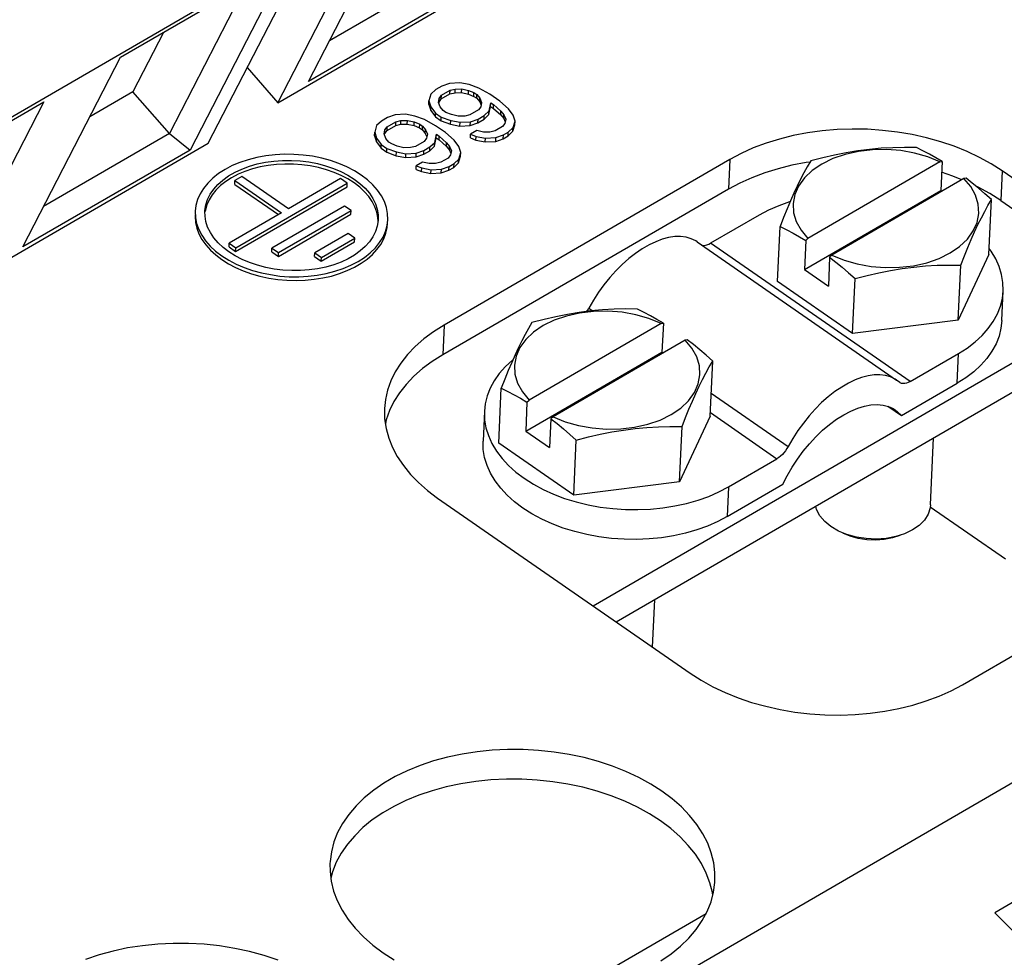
# Model space of a CAD drawing. Header units: millimetres. Extents: x 0 to 594, y 0 to 420.
# Tile 69 of 80: x 551 to 562, y 119 to 129. Entities that reach past the tile are written whole.
import ezdxf

# ---------------------------------------------------------------- set-up
doc = ezdxf.new("R2010")
doc.units = ezdxf.units.MM
doc.header["$LTSCALE"] = 32.67
doc.layers.get('0').update_dxf_attribs({"linetype": 'CONTINUOUS'})

msp = doc.modelspace()

# ---------------------------------------------------------------- linework, layer by layer
at = {"color": 7, "linetype": 'CONTINUOUS'}
for p, q in [((554.055, 128.255), (558.394, 130.77)), ((554.372, 128.477), (555.386, 130.445)), ((554.055, 128.255), (555.124, 130.332)), ((547.892, 126.141), (554.401, 129.913)), ((553.331, 127.836), (554.401, 129.913)), ((552.42, 128.727), (554.156, 129.733)), ((554.156, 129.733), (553.142, 127.765)), ((555.893, 129.654), (554.588, 128.897)), ((553.725, 129.483), (552.928, 127.935)), ((556.108, 129.483), (554.372, 128.477)), ((552.867, 128.985), (552.55, 128.37)), ((551.407, 126.759), (552.42, 128.727)), ((553.736, 128.621), (554.055, 128.255)), ((555.834, 128.456), (555.756, 128.429)), ((555.942, 128.462), (555.834, 128.456)), ((556.04, 128.444), (555.942, 128.462)), ((556.138, 128.408), (556.04, 128.444)), ((552.55, 128.37), (552.103, 128.111)), ((552.928, 127.935), (552.55, 128.37)), ((555.642, 128.344), (555.622, 128.277)), ((555.692, 128.392), (555.642, 128.344)), ((555.756, 128.429), (555.692, 128.392)), ((555.75, 128.295), (555.84, 128.347)), ((555.752, 128.333), (555.842, 128.385)), ((555.84, 128.347), (555.842, 128.385)), ((555.84, 128.347), (555.893, 128.359)), ((555.842, 128.385), (555.895, 128.397)), ((555.893, 128.359), (555.895, 128.397)), ((555.893, 128.359), (555.961, 128.361)), ((555.895, 128.397), (555.963, 128.399)), ((555.961, 128.361), (555.963, 128.399)), ((555.961, 128.361), (556.031, 128.345)), ((555.963, 128.399), (556.032, 128.384)), ((556.031, 128.345), (556.032, 128.384)), ((556.031, 128.345), (556.087, 128.322)), ((556.032, 128.384), (556.089, 128.361)), ((556.087, 128.322), (556.089, 128.361)), ((556.089, 128.361), (556.118, 128.34)), ((556.117, 128.302), (556.118, 128.34)), ((556.118, 128.34), (556.15, 128.302)), ((556.254, 128.344), (556.138, 128.408)), ((556.357, 128.273), (556.254, 128.344)), ((549.889, 127.26), (551.625, 128.266)), ((551.625, 128.266), (550.611, 126.298)), ((555.62, 128.238), (555.622, 128.277)), ((555.62, 128.238), (555.641, 128.175)), ((555.622, 128.277), (555.642, 128.214)), ((555.719, 128.258), (555.728, 128.301)), ((555.738, 128.213), (555.719, 128.258)), ((555.724, 128.248), (555.727, 128.262)), ((555.727, 128.262), (555.728, 128.301)), ((555.727, 128.262), (555.75, 128.295)), ((555.728, 128.301), (555.752, 128.333)), ((555.75, 128.295), (555.752, 128.333)), ((556.087, 128.322), (556.117, 128.302)), ((556.117, 128.302), (556.148, 128.264)), ((556.148, 128.264), (556.15, 128.302)), ((556.148, 128.264), (556.162, 128.229)), ((556.15, 128.302), (556.168, 128.257)), ((556.168, 128.257), (556.159, 128.214)), ((556.245, 128.171), (556.263, 128.256)), ((556.262, 128.217), (556.263, 128.256)), ((556.263, 128.256), (556.293, 128.236)), ((556.291, 128.197), (556.293, 128.236)), ((556.293, 128.236), (556.368, 128.167)), ((556.447, 128.194), (556.357, 128.273)), ((555.379, 128.136), (555.271, 128.129)), ((555.476, 128.117), (555.379, 128.136)), ((555.641, 128.175), (555.642, 128.214)), ((555.641, 128.175), (555.688, 128.109)), ((555.642, 128.214), (555.69, 128.148)), ((555.688, 128.109), (555.69, 128.148)), ((555.69, 128.148), (555.749, 128.107)), ((555.769, 128.175), (555.738, 128.213)), ((555.798, 128.155), (555.769, 128.175)), ((555.855, 128.132), (555.798, 128.155)), ((556.135, 128.182), (556.046, 128.13)), ((556.159, 128.214), (556.135, 128.182)), ((556.196, 128.124), (556.245, 128.171)), ((556.243, 128.132), (556.262, 128.217)), ((556.243, 128.132), (556.245, 128.171)), ((556.262, 128.217), (556.291, 128.197)), ((556.291, 128.197), (556.366, 128.129)), ((556.366, 128.129), (556.368, 128.167)), ((556.368, 128.167), (556.399, 128.129)), ((556.494, 128.128), (556.447, 128.194)), ((555.128, 128.065), (555.079, 128.018)), ((555.192, 128.102), (555.128, 128.065)), ((555.189, 128.007), (555.278, 128.059)), ((555.271, 128.129), (555.192, 128.102)), ((555.277, 128.02), (555.278, 128.059)), ((555.277, 128.02), (555.33, 128.032)), ((555.278, 128.059), (555.331, 128.071)), ((555.33, 128.032), (555.331, 128.071)), ((555.33, 128.032), (555.397, 128.034)), ((555.331, 128.071), (555.399, 128.073)), ((555.397, 128.034), (555.399, 128.073)), ((555.397, 128.034), (555.467, 128.018)), ((555.399, 128.073), (555.469, 128.057)), ((555.467, 128.018), (555.469, 128.057)), ((555.469, 128.057), (555.526, 128.034)), ((555.575, 128.081), (555.476, 128.117)), ((555.524, 127.995), (555.526, 128.034)), ((555.526, 128.034), (555.555, 128.014)), ((555.69, 128.017), (555.575, 128.081)), ((555.688, 128.109), (555.747, 128.069)), ((555.747, 128.069), (555.749, 128.107)), ((555.747, 128.069), (555.846, 128.033)), ((555.749, 128.107), (555.848, 128.071)), ((555.846, 128.033), (555.848, 128.071)), ((555.846, 128.033), (555.943, 128.014)), ((555.848, 128.071), (555.945, 128.053)), ((555.925, 128.116), (555.855, 128.132)), ((555.993, 128.118), (555.925, 128.116)), ((555.943, 128.014), (555.945, 128.053)), ((555.945, 128.053), (556.053, 128.059)), ((556.046, 128.13), (555.993, 128.118)), ((556.051, 128.021), (556.053, 128.059)), ((556.051, 128.021), (556.13, 128.048)), ((556.053, 128.059), (556.132, 128.086)), ((556.13, 128.048), (556.132, 128.086)), ((556.13, 128.048), (556.194, 128.085)), ((556.132, 128.086), (556.196, 128.124)), ((556.194, 128.085), (556.243, 128.132)), ((556.194, 128.085), (556.196, 128.124)), ((556.366, 128.129), (556.397, 128.091)), ((556.408, 128.041), (556.385, 128.009)), ((556.397, 128.091), (556.399, 128.129)), ((556.397, 128.091), (556.412, 128.056)), ((556.399, 128.129), (556.418, 128.084)), ((556.418, 128.084), (556.408, 128.041)), ((556.515, 128.065), (556.494, 128.128)), ((556.495, 127.998), (556.515, 128.065)), ((556.513, 128.027), (556.515, 128.065)), ((552.928, 127.935), (551.623, 127.179)), ((552.928, 127.935), (553.142, 127.765)), ((555.057, 127.912), (555.059, 127.95)), ((555.079, 128.018), (555.059, 127.95)), ((555.059, 127.95), (555.079, 127.887)), ((555.156, 127.932), (555.165, 127.974)), ((555.174, 127.886), (555.156, 127.932)), ((555.16, 127.921), (555.163, 127.936)), ((555.163, 127.936), (555.165, 127.974)), ((555.163, 127.936), (555.187, 127.968)), ((555.165, 127.974), (555.189, 128.007)), ((555.187, 127.968), (555.277, 128.02)), ((555.187, 127.968), (555.189, 128.007)), ((555.467, 128.018), (555.524, 127.995)), ((555.524, 127.995), (555.553, 127.975)), ((555.553, 127.975), (555.555, 128.014)), ((555.553, 127.975), (555.584, 127.937)), ((555.555, 128.014), (555.586, 127.976)), ((555.584, 127.937), (555.586, 127.976)), ((555.584, 127.937), (555.599, 127.902)), ((555.586, 127.976), (555.605, 127.93)), ((555.605, 127.93), (555.595, 127.888)), ((555.682, 127.844), (555.7, 127.929)), ((555.793, 127.946), (555.69, 128.017)), ((555.698, 127.891), (555.7, 127.929)), ((555.7, 127.929), (555.729, 127.909)), ((555.883, 127.868), (555.793, 127.946)), ((555.943, 128.014), (556.051, 128.021)), ((556.052, 127.89), (556.053, 127.929)), ((556.117, 127.966), (556.053, 127.929)), ((556.053, 127.929), (556.11, 127.906)), ((556.187, 127.95), (556.117, 127.966)), ((556.255, 127.952), (556.187, 127.95)), ((556.308, 127.964), (556.255, 127.952)), ((556.385, 128.009), (556.308, 127.964)), ((556.394, 127.921), (556.445, 127.951)), ((556.444, 127.912), (556.493, 127.959)), ((556.444, 127.912), (556.445, 127.951)), ((556.445, 127.951), (556.495, 127.998)), ((556.493, 127.959), (556.513, 128.027)), ((556.493, 127.959), (556.495, 127.998)), ((559.551, 127.944), (559.402, 127.915)), ((559.703, 127.964), (559.551, 127.944)), ((559.857, 127.977), (559.703, 127.964)), ((560.014, 127.982), (559.857, 127.977)), ((560.171, 127.98), (560.014, 127.982)), ((560.327, 127.969), (560.171, 127.98)), ((560.483, 127.951), (560.327, 127.969)), ((560.636, 127.925), (560.483, 127.951)), ((548.715, 125.161), (553.331, 127.836)), ((555.057, 127.912), (555.077, 127.849)), ((555.077, 127.849), (555.079, 127.887)), ((555.077, 127.849), (555.125, 127.783)), ((555.079, 127.887), (555.127, 127.821)), ((555.205, 127.848), (555.174, 127.886)), ((555.235, 127.828), (555.205, 127.848)), ((555.292, 127.805), (555.235, 127.828)), ((555.572, 127.855), (555.482, 127.803)), ((555.595, 127.888), (555.572, 127.855)), ((555.632, 127.797), (555.682, 127.844)), ((555.68, 127.806), (555.698, 127.891)), ((555.68, 127.806), (555.682, 127.844)), ((555.698, 127.891), (555.727, 127.871)), ((555.727, 127.871), (555.729, 127.909)), ((555.727, 127.871), (555.803, 127.802)), ((555.729, 127.909), (555.804, 127.841)), ((555.803, 127.802), (555.804, 127.841)), ((555.804, 127.841), (555.836, 127.803)), ((555.931, 127.802), (555.883, 127.868)), ((556.052, 127.89), (556.108, 127.867)), ((556.108, 127.867), (556.11, 127.906)), ((556.108, 127.867), (556.206, 127.849)), ((556.11, 127.906), (556.207, 127.887)), ((556.206, 127.849), (556.207, 127.887)), ((556.206, 127.849), (556.314, 127.855)), ((556.207, 127.887), (556.315, 127.894)), ((556.314, 127.855), (556.315, 127.894)), ((556.314, 127.855), (556.392, 127.882)), ((556.315, 127.894), (556.394, 127.921)), ((556.392, 127.882), (556.394, 127.921)), ((556.392, 127.882), (556.444, 127.912)), ((559.12, 127.837), (558.987, 127.787)), ((559.258, 127.879), (559.12, 127.837)), ((559.402, 127.915), (559.258, 127.879)), ((560.786, 127.892), (560.636, 127.925)), ((560.932, 127.851), (560.786, 127.892)), ((561.073, 127.804), (560.932, 127.851)), ((553.142, 127.765), (551.407, 126.759)), ((555.125, 127.783), (555.127, 127.821)), ((555.125, 127.783), (555.184, 127.742)), ((555.127, 127.821), (555.185, 127.781)), ((555.184, 127.742), (555.185, 127.781)), ((555.184, 127.742), (555.283, 127.706)), ((555.185, 127.781), (555.284, 127.745)), ((555.283, 127.706), (555.284, 127.745)), ((555.284, 127.745), (555.381, 127.726)), ((555.361, 127.789), (555.292, 127.805)), ((555.429, 127.791), (555.361, 127.789)), ((555.38, 127.688), (555.381, 127.726)), ((555.381, 127.726), (555.49, 127.733)), ((555.482, 127.803), (555.429, 127.791)), ((555.488, 127.694), (555.49, 127.733)), ((555.49, 127.733), (555.568, 127.76)), ((555.567, 127.721), (555.568, 127.76)), ((555.567, 127.721), (555.631, 127.758)), ((555.568, 127.76), (555.632, 127.797)), ((555.631, 127.758), (555.68, 127.806)), ((555.631, 127.758), (555.632, 127.797)), ((555.803, 127.802), (555.834, 127.764)), ((555.834, 127.764), (555.836, 127.803)), ((555.834, 127.764), (555.848, 127.729)), ((555.836, 127.803), (555.854, 127.757)), ((555.854, 127.757), (555.845, 127.715)), ((555.951, 127.739), (555.931, 127.802)), ((555.931, 127.671), (555.951, 127.739)), ((555.949, 127.7), (555.951, 127.739)), ((558.861, 127.73), (558.744, 127.667)), ((558.987, 127.787), (558.861, 127.73)), ((559.952, 127.736), (559.831, 127.712)), ((560.079, 127.751), (559.941, 127.72)), ((560.073, 127.756), (559.952, 127.736)), ((560.194, 127.772), (560.073, 127.756)), ((560.223, 127.768), (560.079, 127.751)), ((560.314, 127.783), (560.194, 127.772)), ((560.37, 127.771), (560.223, 127.768)), ((560.435, 127.789), (560.314, 127.783)), ((560.518, 127.759), (560.37, 127.771)), ((560.556, 127.792), (560.435, 127.789)), ((560.662, 127.733), (560.518, 127.759)), ((560.68, 127.792), (560.556, 127.792)), ((560.799, 127.693), (560.662, 127.733)), ((560.748, 127.758), (560.68, 127.792)), ((560.815, 127.722), (560.748, 127.758)), ((561.208, 127.749), (561.073, 127.804)), ((561.336, 127.688), (561.208, 127.749)), ((553.66, 127.637), (553.58, 127.603)), ((553.746, 127.665), (553.66, 127.637)), ((553.835, 127.688), (553.746, 127.665)), ((553.929, 127.705), (553.835, 127.688)), ((553.84, 127.621), (553.925, 127.638)), ((553.925, 127.638), (554.013, 127.651)), ((554.024, 127.716), (553.929, 127.705)), ((554.013, 127.651), (554.103, 127.657)), ((554.122, 127.722), (554.024, 127.716)), ((554.103, 127.657), (554.194, 127.658)), ((554.22, 127.72), (554.122, 127.722)), ((554.194, 127.658), (554.285, 127.652)), ((554.317, 127.713), (554.22, 127.72)), ((554.285, 127.652), (554.376, 127.641)), ((554.414, 127.7), (554.317, 127.713)), ((554.376, 127.641), (554.464, 127.625)), ((554.509, 127.681), (554.414, 127.7)), ((554.464, 127.625), (554.549, 127.602)), ((554.6, 127.656), (554.509, 127.681)), ((554.688, 127.626), (554.6, 127.656)), ((554.771, 127.59), (554.688, 127.626)), ((555.283, 127.706), (555.38, 127.688)), ((555.38, 127.688), (555.488, 127.694)), ((555.488, 127.694), (555.567, 127.721)), ((555.554, 127.639), (555.49, 127.602)), ((555.623, 127.624), (555.554, 127.639)), ((555.691, 127.626), (555.623, 127.624)), ((555.744, 127.638), (555.691, 127.626)), ((555.821, 127.682), (555.744, 127.638)), ((558.744, 127.667), (555.778, 125.949)), ((555.845, 127.715), (555.821, 127.682)), ((555.831, 127.594), (555.882, 127.624)), ((555.88, 127.585), (555.929, 127.633)), ((555.88, 127.585), (555.882, 127.624)), ((555.882, 127.624), (555.931, 127.671)), ((555.929, 127.633), (555.949, 127.7)), ((555.929, 127.633), (555.931, 127.671)), ((559.537, 127.635), (559.388, 127.607)), ((559.576, 127.64), (559.537, 127.635)), ((559.583, 127.652), (559.548, 127.591)), ((560.925, 127.641), (559.555, 126.847)), ((559.709, 127.684), (559.583, 127.652)), ((559.813, 127.676), (559.699, 127.619)), ((559.831, 127.712), (559.709, 127.684)), ((559.941, 127.72), (559.813, 127.676)), ((560.925, 127.641), (560.799, 127.693)), ((560.881, 127.685), (560.815, 127.722)), ((560.947, 127.646), (560.881, 127.685)), ((560.925, 127.641), (560.947, 127.646)), ((560.947, 127.646), (560.933, 127.345)), ((561.457, 127.621), (561.336, 127.688)), ((553.439, 127.521), (553.378, 127.473)), ((553.506, 127.564), (553.439, 127.521)), ((553.58, 127.603), (553.506, 127.564)), ((553.543, 127.497), (553.609, 127.535)), ((553.609, 127.535), (553.681, 127.568)), ((553.712, 127.543), (553.64, 127.513)), ((553.681, 127.568), (553.758, 127.597)), ((553.789, 127.569), (553.712, 127.543)), ((553.758, 127.597), (553.84, 127.621)), ((553.87, 127.589), (553.789, 127.569)), ((553.954, 127.605), (553.87, 127.589)), ((554.04, 127.615), (553.954, 127.605)), ((554.127, 127.619), (554.04, 127.615)), ((554.215, 127.618), (554.127, 127.619)), ((554.304, 127.612), (554.215, 127.618)), ((554.39, 127.6), (554.304, 127.612)), ((554.476, 127.583), (554.39, 127.6)), ((554.558, 127.561), (554.476, 127.583)), ((554.549, 127.602), (554.631, 127.575)), ((554.637, 127.533), (554.558, 127.561)), ((554.631, 127.575), (554.708, 127.542)), ((554.711, 127.501), (554.637, 127.533)), ((554.708, 127.542), (554.781, 127.505)), ((554.848, 127.55), (554.771, 127.59)), ((554.919, 127.505), (554.848, 127.55)), ((555.488, 127.564), (555.49, 127.602)), ((555.488, 127.564), (555.545, 127.541)), ((555.49, 127.602), (555.547, 127.579)), ((555.545, 127.541), (555.547, 127.579)), ((555.545, 127.541), (555.642, 127.522)), ((555.547, 127.579), (555.644, 127.561)), ((555.642, 127.522), (555.644, 127.561)), ((555.642, 127.522), (555.75, 127.529)), ((555.644, 127.561), (555.752, 127.567)), ((555.75, 127.529), (555.752, 127.567)), ((555.75, 127.529), (555.829, 127.556)), ((555.752, 127.567), (555.831, 127.594)), ((555.829, 127.556), (555.831, 127.594)), ((555.829, 127.556), (555.88, 127.585)), ((559.106, 127.528), (558.973, 127.478)), ((559.244, 127.571), (559.106, 127.528)), ((559.388, 127.607), (559.244, 127.571)), ((559.513, 127.528), (559.478, 127.462)), ((559.548, 127.591), (559.513, 127.528)), ((559.6, 127.552), (559.519, 127.475)), ((559.699, 127.619), (559.6, 127.552)), ((561.059, 127.495), (560.942, 127.534)), ((561.57, 127.549), (561.457, 127.621)), ((564.191, 125.732), (561.57, 127.549)), ((553.326, 127.422), (553.282, 127.367)), ((553.378, 127.473), (553.326, 127.422)), ((553.432, 127.408), (553.484, 127.454)), ((553.513, 127.439), (553.458, 127.396)), ((553.484, 127.454), (553.543, 127.497)), ((553.573, 127.478), (553.513, 127.439)), ((553.64, 127.513), (553.573, 127.478)), ((553.606, 127.409), (553.608, 127.448)), ((553.68, 127.489), (553.608, 127.448)), ((553.608, 127.448), (554.091, 127.113)), ((553.617, 126.751), (554.774, 127.421)), ((554.163, 127.155), (553.68, 127.489)), ((554.705, 127.469), (554.163, 127.155)), ((554.774, 127.421), (554.705, 127.469)), ((554.781, 127.465), (554.711, 127.501)), ((554.773, 127.383), (554.774, 127.421)), ((554.781, 127.505), (554.847, 127.463)), ((554.845, 127.425), (554.781, 127.465)), ((554.903, 127.381), (554.845, 127.425)), ((554.847, 127.463), (554.906, 127.418)), ((554.906, 127.418), (554.958, 127.369)), ((554.983, 127.456), (554.919, 127.505)), ((555.04, 127.404), (554.983, 127.456)), ((558.848, 127.421), (558.73, 127.359)), ((558.973, 127.478), (558.848, 127.421)), ((559.478, 127.462), (559.443, 127.391)), ((559.519, 127.475), (559.458, 127.391)), ((561.173, 127.469), (559.803, 126.675)), ((561.153, 127.457), (561.059, 127.495)), ((561.195, 127.474), (561.173, 127.469)), ((561.244, 127.385), (561.173, 127.469)), ((561.26, 127.422), (561.195, 127.474)), ((561.325, 127.368), (561.26, 127.422)), ((553.282, 127.367), (553.247, 127.31)), ((553.352, 127.306), (553.388, 127.359)), ((553.411, 127.35), (553.372, 127.301)), ((553.388, 127.359), (553.432, 127.408)), ((553.458, 127.396), (553.411, 127.35)), ((553.606, 127.409), (554.059, 127.095)), ((553.615, 126.712), (554.773, 127.383)), ((554.954, 127.333), (554.903, 127.381)), ((554.997, 127.283), (554.954, 127.333)), ((554.958, 127.369), (555.003, 127.317)), ((555.003, 127.317), (555.039, 127.263)), ((555.088, 127.348), (555.04, 127.404)), ((555.128, 127.29), (555.088, 127.348)), ((558.73, 127.359), (555.764, 125.64)), ((559.408, 127.316), (559.373, 127.237)), ((559.443, 127.391), (559.408, 127.316)), ((559.458, 127.391), (559.418, 127.302)), ((559.519, 126.526), (560.933, 127.345)), ((560.933, 127.345), (560.945, 127.337)), ((561.294, 127.295), (561.244, 127.385)), ((561.322, 127.38), (561.298, 127.391)), ((561.443, 127.313), (561.322, 127.38)), ((561.391, 127.312), (561.325, 127.368)), ((553.221, 127.251), (553.204, 127.19)), ((553.247, 127.31), (553.221, 127.251)), ((553.307, 127.195), (553.325, 127.252)), ((553.34, 127.249), (553.316, 127.196)), ((553.325, 127.252), (553.352, 127.306)), ((553.372, 127.301), (553.34, 127.249)), ((555.033, 127.231), (554.997, 127.283)), ((555.061, 127.177), (555.033, 127.231)), ((555.039, 127.263), (555.066, 127.207)), ((555.159, 127.23), (555.128, 127.29)), ((555.18, 127.169), (555.159, 127.23)), ((559.364, 127.227), (559.252, 127.187)), ((559.373, 127.237), (559.338, 127.154)), ((559.369, 127.228), (559.364, 127.227)), ((559.418, 127.302), (559.401, 127.209)), ((561.322, 127.202), (561.294, 127.295)), ((561.459, 127.252), (561.391, 127.312)), ((561.423, 127.191), (561.459, 127.252)), ((561.433, 126.681), (561.459, 127.252)), ((561.556, 127.24), (561.443, 127.313)), ((561.556, 127.24), (564.177, 125.423)), ((553.204, 127.19), (553.197, 127.131)), ((553.197, 127.131), (553.199, 127.065)), ((553.297, 127.138), (553.307, 127.195)), ((553.297, 127.126), (553.297, 127.138)), ((553.298, 127.08), (553.297, 127.126)), ((553.301, 127.141), (553.3, 127.126)), ((553.316, 127.196), (553.301, 127.141)), ((554.091, 127.113), (553.548, 126.798)), ((554.744, 127.184), (553.992, 126.748)), ((554.061, 126.701), (554.813, 127.136)), ((554.813, 127.136), (554.744, 127.184)), ((554.812, 127.098), (554.813, 127.136)), ((555.08, 127.122), (555.061, 127.177)), ((555.066, 127.207), (555.085, 127.15)), ((555.091, 127.066), (555.08, 127.122)), ((555.085, 127.15), (555.094, 127.092)), ((555.192, 127.106), (555.18, 127.169)), ((559.146, 127.14), (559.048, 127.088)), ((559.252, 127.187), (559.146, 127.14)), ((559.338, 127.154), (559.302, 127.066)), ((559.401, 127.209), (559.406, 127.115)), ((559.406, 127.115), (559.434, 127.022)), ((561.327, 127.107), (561.322, 127.202)), ((561.354, 127.062), (561.389, 127.128)), ((561.389, 127.128), (561.423, 127.191)), ((553.195, 127.092), (553.195, 127.074)), ((553.195, 127.074), (553.199, 127.013)), ((553.199, 127.065), (553.211, 127.003)), ((553.199, 127.013), (553.213, 126.953)), ((553.307, 127.022), (553.298, 127.08)), ((553.325, 126.965), (553.307, 127.022)), ((554.059, 126.662), (554.812, 127.098)), ((555.094, 127.034), (555.085, 126.976)), ((555.093, 127.024), (555.091, 127.066)), ((555.094, 127.092), (555.095, 127.046)), ((555.095, 127.046), (555.094, 127.034)), ((555.188, 126.982), (555.195, 127.041)), ((555.195, 127.041), (555.192, 127.106)), ((559.048, 127.088), (558.545, 126.797)), ((559.302, 127.066), (559.265, 126.972)), ((559.434, 127.022), (559.484, 126.932)), ((561.27, 126.925), (561.31, 127.014)), ((561.31, 127.014), (561.327, 127.107)), ((561.319, 126.991), (561.354, 127.062)), ((553.211, 127.003), (553.233, 126.942)), ((553.213, 126.953), (553.235, 126.894)), ((553.233, 126.942), (553.264, 126.882)), ((553.353, 126.909), (553.325, 126.965)), ((553.389, 126.855), (553.353, 126.909)), ((555.067, 126.92), (555.04, 126.866)), ((555.085, 126.976), (555.067, 126.92)), ((555.145, 126.862), (555.171, 126.921)), ((555.171, 126.921), (555.188, 126.982)), ((555.175, 126.901), (555.189, 126.96)), ((555.189, 126.96), (555.193, 127.003)), ((559.239, 126.401), (559.265, 126.972)), ((559.265, 126.972), (559.334, 126.938)), ((559.334, 126.938), (559.401, 126.902)), ((559.484, 126.932), (559.555, 126.847)), ((561.209, 126.841), (561.27, 126.925)), ((561.249, 126.837), (561.284, 126.916)), ((561.284, 126.916), (561.319, 126.991)), ((553.235, 126.894), (553.266, 126.836)), ((553.264, 126.882), (553.303, 126.824)), ((553.266, 126.836), (553.306, 126.78)), ((553.303, 126.824), (553.352, 126.768)), ((553.433, 126.803), (553.389, 126.855)), ((554.783, 126.9), (554.436, 126.698)), ((554.503, 126.612), (554.85, 126.813)), ((554.505, 126.651), (554.852, 126.852)), ((554.852, 126.852), (554.783, 126.9)), ((554.85, 126.813), (554.852, 126.852)), ((555.004, 126.813), (554.96, 126.764)), ((555.04, 126.866), (555.004, 126.813)), ((555.11, 126.804), (555.145, 126.862)), ((555.122, 126.786), (555.153, 126.843)), ((555.153, 126.843), (555.175, 126.901)), ((557.975, 126.814), (557.906, 126.781)), ((558.043, 126.84), (557.975, 126.814)), ((558.109, 126.857), (558.043, 126.84)), ((558.173, 126.867), (558.109, 126.857)), ((558.233, 126.868), (558.173, 126.867)), ((558.29, 126.861), (558.233, 126.868)), ((558.342, 126.845), (558.29, 126.861)), ((558.39, 126.822), (558.342, 126.845)), ((558.406, 126.812), (558.39, 126.822)), ((558.406, 126.812), (560.475, 125.377)), ((559.401, 126.902), (559.466, 126.865)), ((559.466, 126.865), (559.532, 126.826)), ((559.532, 126.826), (559.519, 126.526)), ((559.532, 126.826), (559.555, 126.847)), ((561.128, 126.764), (561.209, 126.841)), ((561.213, 126.753), (561.249, 126.837)), ((553.306, 126.78), (553.353, 126.726)), ((553.352, 126.768), (553.408, 126.716)), ((553.353, 126.726), (553.409, 126.676)), ((553.408, 126.716), (553.473, 126.667)), ((553.485, 126.754), (553.433, 126.803)), ((553.545, 126.709), (553.485, 126.754)), ((553.611, 126.667), (553.545, 126.709)), ((553.547, 126.76), (553.548, 126.798)), ((553.547, 126.76), (553.615, 126.712)), ((553.548, 126.798), (553.617, 126.751)), ((553.615, 126.712), (553.617, 126.751)), ((553.99, 126.71), (553.992, 126.748)), ((553.99, 126.71), (554.059, 126.662)), ((553.992, 126.748), (554.061, 126.701)), ((554.908, 126.718), (554.849, 126.675)), ((554.96, 126.764), (554.908, 126.718)), ((555.013, 126.699), (555.066, 126.75)), ((555.035, 126.681), (555.082, 126.732)), ((555.066, 126.75), (555.11, 126.804)), ((555.082, 126.732), (555.122, 126.786)), ((557.835, 126.741), (557.765, 126.693)), ((557.906, 126.781), (557.835, 126.741)), ((558.451, 126.78), (558.458, 126.778)), ((558.458, 126.778), (558.473, 126.776)), ((558.473, 126.776), (558.49, 126.777)), ((558.49, 126.777), (558.507, 126.78)), ((558.507, 126.78), (558.526, 126.787)), ((558.526, 126.787), (558.545, 126.797)), ((561.029, 126.697), (561.128, 126.764)), ((561.178, 126.666), (561.213, 126.753)), ((561.455, 126.716), (561.436, 126.742)), ((561.503, 126.637), (561.455, 126.716)), ((553.409, 126.676), (553.471, 126.628)), ((553.471, 126.628), (553.54, 126.585)), ((553.473, 126.667), (553.544, 126.622)), ((553.544, 126.622), (553.621, 126.581)), ((553.683, 126.63), (553.611, 126.667)), ((553.761, 126.597), (553.683, 126.63)), ((554.059, 126.662), (554.061, 126.701)), ((554.434, 126.66), (554.436, 126.698)), ((554.434, 126.66), (554.503, 126.612)), ((554.436, 126.698), (554.505, 126.651)), ((554.503, 126.612), (554.505, 126.651)), ((554.711, 126.603), (554.634, 126.575)), ((554.783, 126.637), (554.711, 126.603)), ((554.849, 126.675), (554.783, 126.637)), ((554.811, 126.569), (554.886, 126.608)), ((554.886, 126.608), (554.953, 126.651)), ((554.917, 126.59), (554.98, 126.634)), ((554.953, 126.651), (555.013, 126.699)), ((554.98, 126.634), (555.035, 126.681)), ((557.696, 126.639), (557.628, 126.579)), ((557.765, 126.693), (557.696, 126.639)), ((559.78, 126.654), (559.767, 126.353)), ((559.803, 126.675), (559.78, 126.654)), ((559.78, 126.654), (559.845, 126.602)), ((559.803, 126.675), (559.929, 126.623)), ((559.845, 126.602), (559.911, 126.549)), ((559.929, 126.623), (560.066, 126.583)), ((560.787, 126.596), (560.915, 126.64)), ((560.915, 126.64), (561.029, 126.697)), ((561.433, 126.681), (561.115, 126.001)), ((561.141, 126.572), (561.178, 126.666)), ((561.539, 126.557), (561.503, 126.637)), ((553.54, 126.585), (553.614, 126.545)), ((553.614, 126.545), (553.694, 126.51)), ((553.621, 126.581), (553.704, 126.546)), ((553.694, 126.51), (553.779, 126.48)), ((553.704, 126.546), (553.792, 126.516)), ((553.842, 126.569), (553.761, 126.597)), ((553.792, 126.516), (553.883, 126.491)), ((553.928, 126.547), (553.842, 126.569)), ((554.016, 126.53), (553.928, 126.547)), ((554.106, 126.519), (554.016, 126.53)), ((554.197, 126.514), (554.106, 126.519)), ((554.288, 126.515), (554.197, 126.514)), ((554.378, 126.521), (554.288, 126.515)), ((554.466, 126.533), (554.378, 126.521)), ((554.552, 126.551), (554.466, 126.533)), ((554.634, 126.575), (554.552, 126.551)), ((554.556, 126.484), (554.646, 126.507)), ((554.646, 126.507), (554.731, 126.535)), ((554.694, 126.484), (554.774, 126.514)), ((554.731, 126.535), (554.811, 126.569)), ((554.774, 126.514), (554.849, 126.55)), ((554.849, 126.55), (554.917, 126.59)), ((557.562, 126.513), (557.498, 126.442)), ((557.628, 126.579), (557.562, 126.513)), ((559.519, 126.526), (559.767, 126.353)), ((559.911, 126.549), (559.977, 126.492)), ((560.066, 126.583), (560.21, 126.557)), ((560.21, 126.557), (560.357, 126.545)), ((560.292, 126.492), (560.413, 126.516)), ((560.357, 126.545), (560.505, 126.548)), ((560.413, 126.516), (560.534, 126.536)), ((560.505, 126.548), (560.649, 126.565)), ((560.534, 126.536), (560.655, 126.551)), ((560.649, 126.565), (560.787, 126.596)), ((560.655, 126.551), (560.775, 126.562)), ((560.775, 126.562), (560.896, 126.569)), ((560.896, 126.569), (561.017, 126.572)), ((561.017, 126.572), (561.141, 126.572)), ((561.115, 126.001), (561.141, 126.572)), ((561.564, 126.474), (561.539, 126.557)), ((545.593, 111.881), (570.763, 126.468)), ((553.779, 126.48), (553.867, 126.456)), ((553.867, 126.456), (553.959, 126.436)), ((553.883, 126.491), (553.978, 126.472)), ((553.959, 126.436), (554.052, 126.422)), ((553.978, 126.472), (554.074, 126.458)), ((554.052, 126.422), (554.147, 126.414)), ((554.074, 126.458), (554.172, 126.451)), ((554.147, 126.414), (554.242, 126.411)), ((554.172, 126.451), (554.27, 126.45)), ((554.242, 126.411), (554.336, 126.415)), ((554.27, 126.45), (554.367, 126.455)), ((554.336, 126.415), (554.43, 126.424)), ((554.367, 126.455), (554.463, 126.467)), ((554.43, 126.424), (554.521, 126.438)), ((554.463, 126.467), (554.556, 126.484)), ((554.521, 126.438), (554.609, 126.458)), ((554.609, 126.458), (554.694, 126.484)), ((557.498, 126.442), (557.438, 126.367)), ((560.018, 125.861), (559.239, 126.401)), ((559.977, 126.492), (560.044, 126.432)), ((560.018, 125.861), (560.044, 126.432)), ((560.044, 126.432), (560.17, 126.464)), ((560.17, 126.464), (560.292, 126.492)), ((561.578, 126.391), (561.564, 126.474)), ((557.438, 126.367), (557.381, 126.289)), ((561.567, 125.995), (561.581, 126.304)), ((561.572, 126.225), (561.581, 126.304)), ((561.581, 126.304), (561.578, 126.391)), ((557.329, 126.207), (557.281, 126.124)), ((562.935, 126.284), (557.327, 123.034)), ((557.381, 126.289), (557.329, 126.207)), ((561.552, 126.144), (561.572, 126.225)), ((557.301, 126.095), (557.18, 126.079)), ((557.33, 126.091), (557.185, 126.074)), ((557.26, 126.09), (557.268, 126.101)), ((557.268, 126.101), (557.281, 126.124)), ((557.421, 126.106), (557.301, 126.095)), ((557.477, 126.094), (557.33, 126.091)), ((557.542, 126.113), (557.421, 126.106)), ((557.625, 126.082), (557.477, 126.094)), ((557.663, 126.116), (557.542, 126.113)), ((557.563, 122.87), (563.171, 126.12)), ((557.787, 126.115), (557.663, 126.116)), ((557.855, 126.081), (557.787, 126.115)), ((561.521, 126.064), (561.552, 126.144)), ((556.816, 126.008), (556.69, 125.975)), ((556.92, 125.999), (556.806, 125.943)), ((556.938, 126.036), (556.816, 126.008)), ((557.048, 126.043), (556.92, 125.999)), ((557.059, 126.06), (556.938, 126.036)), ((557.185, 126.074), (557.048, 126.043)), ((557.18, 126.079), (557.059, 126.06)), ((557.769, 126.056), (557.625, 126.082)), ((557.905, 126.017), (557.769, 126.056)), ((557.922, 126.046), (557.855, 126.081)), ((558.032, 125.965), (557.905, 126.017)), ((557.988, 126.008), (557.922, 126.046)), ((558.054, 125.969), (557.988, 126.008)), ((561.115, 126.001), (560.018, 125.861)), ((561.478, 125.986), (561.521, 126.064)), ((561.567, 125.995), (561.558, 125.917)), ((555.778, 125.949), (555.669, 125.88)), ((556.654, 125.914), (556.62, 125.851)), ((556.69, 125.975), (556.654, 125.914)), ((558.032, 125.965), (556.661, 125.17)), ((556.806, 125.943), (556.707, 125.875)), ((558.032, 125.965), (558.054, 125.969)), ((558.054, 125.969), (558.04, 125.669)), ((561.362, 125.841), (561.425, 125.912)), ((561.425, 125.912), (561.478, 125.986)), ((561.558, 125.917), (561.538, 125.835)), ((555.569, 125.806), (555.479, 125.727)), ((555.669, 125.88), (555.569, 125.806)), ((556.585, 125.785), (556.55, 125.715)), ((556.626, 125.799), (556.565, 125.715)), ((556.62, 125.851), (556.585, 125.785)), ((556.707, 125.875), (556.626, 125.799)), ((558.28, 125.793), (556.91, 124.998)), ((558.302, 125.797), (558.28, 125.793)), ((558.351, 125.708), (558.28, 125.793)), ((558.367, 125.746), (558.302, 125.797)), ((561.289, 125.774), (561.362, 125.841)), ((561.538, 125.835), (561.507, 125.755)), ((555.479, 125.727), (555.399, 125.643)), ((556.55, 125.715), (556.515, 125.64)), ((556.565, 125.715), (556.525, 125.625)), ((558.401, 125.618), (558.351, 125.708)), ((558.432, 125.692), (558.367, 125.746)), ((558.498, 125.635), (558.432, 125.692)), ((561.117, 125.653), (561.207, 125.711)), ((561.207, 125.711), (561.289, 125.774)), ((561.507, 125.755), (561.464, 125.678)), ((555.399, 125.643), (555.33, 125.555)), ((555.764, 125.64), (555.655, 125.571)), ((556.488, 125.585), (556.415, 125.518)), ((556.515, 125.64), (556.48, 125.56)), ((556.492, 125.588), (556.488, 125.585)), ((556.525, 125.625), (556.508, 125.532)), ((556.626, 124.849), (558.04, 125.669)), ((558.04, 125.669), (558.052, 125.66)), ((558.429, 125.525), (558.401, 125.618)), ((558.566, 125.575), (558.498, 125.635)), ((560.614, 125.362), (561.117, 125.653)), ((561.411, 125.603), (561.348, 125.532)), ((561.464, 125.678), (561.411, 125.603)), ((555.33, 125.555), (555.272, 125.464)), ((555.555, 125.497), (555.465, 125.418)), ((555.655, 125.571), (555.555, 125.497)), ((556.415, 125.518), (556.352, 125.447)), ((556.445, 125.477), (556.409, 125.389)), ((556.48, 125.56), (556.445, 125.477)), ((556.508, 125.532), (556.513, 125.438)), ((558.434, 125.431), (558.429, 125.525)), ((558.495, 125.451), (558.53, 125.514)), ((558.53, 125.514), (558.566, 125.575)), ((558.54, 125.004), (558.566, 125.575)), ((561.348, 125.532), (561.275, 125.465)), ((555.272, 125.464), (555.226, 125.37)), ((555.465, 125.418), (555.385, 125.334)), ((556.352, 125.447), (556.299, 125.372)), ((556.409, 125.389), (556.372, 125.295)), ((556.513, 125.438), (556.541, 125.345)), ((558.417, 125.338), (558.434, 125.431)), ((558.426, 125.315), (558.461, 125.385)), ((558.461, 125.385), (558.495, 125.451)), ((560.044, 125.38), (559.975, 125.346)), ((560.112, 125.405), (560.044, 125.38)), ((560.178, 125.423), (560.112, 125.405)), ((560.242, 125.432), (560.178, 125.423)), ((560.302, 125.433), (560.242, 125.432)), ((560.359, 125.426), (560.302, 125.433)), ((560.411, 125.411), (560.359, 125.426)), ((560.459, 125.387), (560.411, 125.411)), ((560.475, 125.377), (560.459, 125.387)), ((560.507, 125.352), (560.475, 125.377)), ((561.193, 125.402), (561.103, 125.345)), ((561.275, 125.465), (561.193, 125.402)), ((555.191, 125.273), (555.169, 125.175)), ((555.226, 125.37), (555.191, 125.273)), ((555.385, 125.334), (555.316, 125.246)), ((556.257, 125.295), (556.226, 125.215)), ((556.299, 125.372), (556.257, 125.295)), ((556.346, 124.724), (556.372, 125.295)), ((556.372, 125.295), (556.441, 125.261)), ((556.541, 125.345), (556.591, 125.255)), ((558.377, 125.248), (558.417, 125.338)), ((558.391, 125.24), (558.426, 125.315)), ((559.905, 125.306), (559.835, 125.258)), ((559.975, 125.346), (559.905, 125.306)), ((560.513, 125.348), (560.507, 125.352)), ((560.527, 125.343), (560.513, 125.348)), ((560.524, 125.009), (561.103, 125.345)), ((560.542, 125.341), (560.527, 125.343)), ((560.559, 125.342), (560.542, 125.341)), ((560.577, 125.346), (560.559, 125.342)), ((560.595, 125.352), (560.577, 125.346)), ((560.614, 125.362), (560.595, 125.352)), ((555.169, 125.175), (555.16, 125.082)), ((555.316, 125.246), (555.258, 125.155)), ((556.226, 125.215), (556.205, 125.133)), ((556.441, 125.261), (556.507, 125.226)), ((556.507, 125.226), (556.573, 125.189)), ((556.573, 125.189), (556.639, 125.149)), ((556.591, 125.255), (556.661, 125.17)), ((556.639, 125.149), (556.661, 125.17)), ((558.316, 125.164), (558.377, 125.248)), ((558.356, 125.16), (558.391, 125.24)), ((559.765, 125.204), (559.697, 125.144)), ((559.835, 125.258), (559.765, 125.204)), ((555.16, 125.082), (555.162, 124.976)), ((555.258, 125.155), (555.212, 125.061)), ((556.205, 125.133), (556.197, 125.055)), ((556.639, 125.149), (556.626, 124.849)), ((558.136, 125.02), (558.235, 125.088)), ((558.235, 125.088), (558.316, 125.164)), ((558.285, 124.989), (558.32, 125.077)), ((558.32, 125.077), (558.356, 125.16)), ((559.631, 125.078), (559.567, 125.007)), ((559.697, 125.144), (559.631, 125.078)), ((559.999, 125.057), (560.071, 125.087)), ((560.071, 125.087), (560.141, 125.109)), ((560.141, 125.109), (560.209, 125.121)), ((560.209, 125.121), (560.273, 125.125)), ((560.273, 125.125), (560.334, 125.119)), ((560.334, 125.119), (560.389, 125.105)), ((560.385, 125.106), (560.524, 125.009)), ((560.389, 125.105), (560.44, 125.082)), ((560.44, 125.082), (560.461, 125.068)), ((560.461, 125.068), (560.485, 125.05)), ((555.162, 124.976), (555.177, 124.876)), ((555.212, 125.061), (555.178, 124.965)), ((556.197, 125.055), (556.183, 124.746)), ((556.197, 125.055), (556.199, 124.967)), ((556.199, 124.967), (556.213, 124.884)), ((556.887, 124.977), (556.874, 124.677)), ((556.91, 124.998), (556.887, 124.977)), ((556.887, 124.977), (556.952, 124.926)), ((556.91, 124.998), (557.036, 124.946)), ((558.021, 124.964), (558.136, 125.02)), ((558.54, 125.004), (558.222, 124.324)), ((558.248, 124.895), (558.285, 124.989)), ((559.567, 125.007), (559.507, 124.932)), ((559.779, 124.918), (559.852, 124.972)), ((559.852, 124.972), (559.926, 125.018)), ((559.926, 125.018), (559.999, 125.057)), ((560.485, 125.05), (560.524, 125.009)), ((555.178, 124.965), (555.169, 124.927)), ((555.177, 124.876), (555.204, 124.777)), ((556.213, 124.884), (556.238, 124.802)), ((556.952, 124.926), (557.018, 124.872)), ((557.018, 124.872), (557.084, 124.815)), ((557.036, 124.946), (557.173, 124.907)), ((557.173, 124.907), (557.317, 124.881)), ((557.317, 124.881), (557.464, 124.869)), ((557.464, 124.869), (557.612, 124.872)), ((557.612, 124.872), (557.756, 124.889)), ((557.641, 124.859), (557.762, 124.875)), ((557.756, 124.889), (557.894, 124.92)), ((557.762, 124.875), (557.882, 124.886)), ((557.882, 124.886), (558.003, 124.893)), ((557.894, 124.92), (558.021, 124.964)), ((558.003, 124.893), (558.123, 124.896)), ((558.123, 124.896), (558.248, 124.895)), ((558.222, 124.324), (558.248, 124.895)), ((559.507, 124.932), (559.45, 124.854)), ((559.707, 124.857), (559.779, 124.918)), ((555.204, 124.777), (555.243, 124.68)), ((556.238, 124.802), (556.275, 124.721)), ((556.626, 124.849), (556.874, 124.677)), ((557.084, 124.815), (557.151, 124.755)), ((557.151, 124.755), (557.276, 124.788)), ((557.276, 124.788), (557.399, 124.816)), ((557.399, 124.816), (557.52, 124.84)), ((557.52, 124.84), (557.641, 124.859)), ((559.398, 124.773), (559.35, 124.689)), ((559.45, 124.854), (559.398, 124.773)), ((559.57, 124.717), (559.637, 124.79)), ((559.637, 124.79), (559.707, 124.857)), ((560.827, 124.083), (560.858, 124.779)), ((555.243, 124.68), (555.293, 124.584)), ((556.185, 124.658), (556.183, 124.746)), ((556.275, 124.721), (556.322, 124.642)), ((557.125, 124.184), (556.346, 124.724)), ((557.125, 124.184), (557.151, 124.755)), ((559.337, 124.667), (559.322, 124.645)), ((559.35, 124.689), (559.337, 124.667)), ((559.505, 124.639), (559.57, 124.717)), ((555.293, 124.584), (555.356, 124.491)), ((556.199, 124.575), (556.185, 124.658)), ((556.225, 124.493), (556.199, 124.575)), ((556.322, 124.642), (556.38, 124.566)), ((556.38, 124.566), (556.447, 124.493)), ((558.73, 124.27), (559.233, 124.562)), ((559.252, 124.574), (559.233, 124.562)), ((559.27, 124.589), (559.252, 124.574)), ((559.289, 124.606), (559.27, 124.589)), ((559.306, 124.625), (559.289, 124.606)), ((559.322, 124.645), (559.306, 124.625)), ((559.39, 124.473), (559.445, 124.558)), ((559.445, 124.558), (559.505, 124.639)), ((555.356, 124.491), (555.429, 124.4)), ((556.261, 124.412), (556.225, 124.493)), ((556.447, 124.493), (556.524, 124.424)), ((559.339, 124.386), (559.39, 124.473)), ((555.429, 124.4), (555.513, 124.314)), ((556.308, 124.334), (556.261, 124.412)), ((556.524, 124.424), (556.61, 124.359)), ((556.61, 124.359), (556.705, 124.299)), ((559.295, 124.297), (559.339, 124.386)), ((555.513, 124.314), (555.607, 124.232)), ((556.366, 124.257), (556.308, 124.334)), ((556.433, 124.184), (556.366, 124.257)), ((556.705, 124.299), (556.807, 124.244)), ((558.222, 124.324), (557.125, 124.184)), ((558.631, 124.218), (558.73, 124.27)), ((558.716, 123.962), (559.295, 124.297)), ((555.607, 124.232), (555.711, 124.154)), ((555.711, 124.154), (558.332, 122.336)), ((556.511, 124.115), (556.433, 124.184)), ((556.807, 124.244), (556.915, 124.195)), ((556.915, 124.195), (557.03, 124.151)), ((557.03, 124.151), (557.149, 124.115)), ((558.414, 124.132), (558.526, 124.172)), ((558.526, 124.172), (558.631, 124.218)), ((556.597, 124.05), (556.511, 124.115)), ((556.691, 123.99), (556.597, 124.05)), ((557.149, 124.115), (557.273, 124.084)), ((557.273, 124.084), (557.4, 124.061)), ((557.4, 124.061), (557.529, 124.045)), ((557.92, 124.039), (558.049, 124.052)), ((558.049, 124.052), (558.174, 124.072)), ((558.174, 124.072), (558.296, 124.098)), ((558.296, 124.098), (558.414, 124.132)), ((559.645, 124.034), (559.636, 124.071)), ((560.823, 124.052), (560.803, 123.987)), ((560.827, 124.083), (560.823, 124.052)), ((560.824, 124.062), (561.604, 123.522)), ((556.793, 123.935), (556.691, 123.99)), ((557.529, 124.045), (557.66, 124.036)), ((557.66, 124.036), (557.79, 124.034)), ((557.79, 124.034), (557.92, 124.039)), ((558.716, 123.962), (558.618, 123.91)), ((559.679, 123.971), (559.645, 124.034)), ((559.729, 123.911), (559.679, 123.971)), ((560.803, 123.987), (560.765, 123.926)), ((556.901, 123.886), (556.793, 123.935)), ((557.016, 123.843), (556.901, 123.886)), ((557.135, 123.806), (557.016, 123.843)), ((558.512, 123.863), (558.4, 123.823)), ((558.618, 123.91), (558.512, 123.863)), ((559.793, 123.858), (559.729, 123.911)), ((559.872, 123.812), (559.793, 123.858)), ((560.71, 123.871), (560.641, 123.823)), ((560.765, 123.926), (560.71, 123.871)), ((561.158, 122.218), (564.123, 123.937)), ((557.259, 123.776), (557.135, 123.806)), ((557.386, 123.752), (557.259, 123.776)), ((557.515, 123.736), (557.386, 123.752)), ((558.035, 123.743), (557.907, 123.731)), ((558.161, 123.763), (558.035, 123.743)), ((558.283, 123.79), (558.161, 123.763)), ((558.4, 123.823), (558.283, 123.79)), ((559.959, 123.776), (559.872, 123.812)), ((559.992, 123.759), (559.917, 123.79)), ((560.057, 123.749), (559.959, 123.776)), ((560.077, 123.735), (559.992, 123.759)), ((560.16, 123.733), (560.057, 123.749)), ((560.433, 123.74), (560.346, 123.724)), ((560.467, 123.754), (560.368, 123.735)), ((560.508, 123.764), (560.433, 123.74)), ((560.555, 123.782), (560.467, 123.754)), ((560.641, 123.823), (560.555, 123.782)), ((557.646, 123.727), (557.515, 123.736)), ((557.777, 123.725), (557.646, 123.727)), ((557.907, 123.731), (557.777, 123.725)), ((560.166, 123.721), (560.077, 123.735)), ((560.264, 123.728), (560.16, 123.733)), ((560.257, 123.717), (560.166, 123.721)), ((560.346, 123.724), (560.257, 123.717)), ((560.368, 123.735), (560.264, 123.728)), ((557.943, 122.606), (557.965, 123.103)), ((558.332, 122.336), (558.445, 122.264)), ((558.445, 122.264), (558.566, 122.197)), ((561.04, 122.155), (561.158, 122.218)), ((558.566, 122.197), (558.694, 122.136)), ((558.694, 122.136), (558.829, 122.082)), ((560.915, 122.099), (561.04, 122.155)), ((558.829, 122.082), (558.97, 122.034)), ((558.97, 122.034), (559.116, 121.994)), ((560.499, 121.97), (560.643, 122.006)), ((560.643, 122.006), (560.782, 122.049)), ((560.782, 122.049), (560.915, 122.099)), ((559.116, 121.994), (559.266, 121.96)), ((559.266, 121.96), (559.419, 121.934)), ((559.419, 121.934), (559.574, 121.916)), ((559.574, 121.916), (559.731, 121.906)), ((559.731, 121.906), (559.888, 121.903)), ((559.888, 121.903), (560.044, 121.908)), ((560.044, 121.908), (560.199, 121.921)), ((560.199, 121.921), (560.351, 121.942)), ((560.351, 121.942), (560.499, 121.97)), ((555.966, 121.498), (555.815, 121.466)), ((556.121, 121.522), (555.966, 121.498)), ((556.279, 121.538), (556.121, 121.522)), ((556.438, 121.546), (556.279, 121.538)), ((556.599, 121.545), (556.438, 121.546)), ((556.76, 121.536), (556.599, 121.545)), ((556.92, 121.519), (556.76, 121.536)), ((557.077, 121.494), (556.92, 121.519)), ((557.232, 121.461), (557.077, 121.494)), ((555.67, 121.427), (555.53, 121.379)), ((555.815, 121.466), (555.67, 121.427)), ((557.382, 121.421), (557.232, 121.461)), ((557.527, 121.373), (557.382, 121.421)), ((555.397, 121.325), (555.272, 121.264)), ((555.53, 121.379), (555.397, 121.325)), ((557.666, 121.317), (557.527, 121.373)), ((557.799, 121.255), (557.666, 121.317)), ((555.155, 121.197), (555.048, 121.123)), ((555.272, 121.264), (555.155, 121.197)), ((555.952, 121.189), (555.801, 121.158)), ((556.107, 121.213), (555.952, 121.189)), ((556.265, 121.229), (556.107, 121.213)), ((556.425, 121.237), (556.265, 121.229)), ((556.585, 121.236), (556.425, 121.237)), ((556.746, 121.228), (556.585, 121.236)), ((556.906, 121.211), (556.746, 121.228)), ((557.064, 121.186), (556.906, 121.211)), ((557.218, 121.153), (557.064, 121.186)), ((557.923, 121.187), (557.799, 121.255)), ((558.039, 121.113), (557.923, 121.187)), ((555.048, 121.123), (554.951, 121.044)), ((555.656, 121.118), (555.516, 121.071)), ((555.801, 121.158), (555.656, 121.118)), ((557.368, 121.112), (557.218, 121.153)), ((557.513, 121.064), (557.368, 121.112)), ((558.145, 121.033), (558.039, 121.113)), ((554.951, 121.044), (554.865, 120.96)), ((555.383, 121.016), (555.258, 120.955)), ((555.516, 121.071), (555.383, 121.016)), ((557.653, 121.009), (557.513, 121.064)), ((557.785, 120.947), (557.653, 121.009)), ((558.241, 120.949), (558.145, 121.033)), ((554.865, 120.96), (554.789, 120.872)), ((555.142, 120.888), (555.034, 120.814)), ((555.258, 120.955), (555.142, 120.888)), ((557.909, 120.878), (557.785, 120.947)), ((558.025, 120.804), (557.909, 120.878)), ((558.327, 120.86), (558.241, 120.949)), ((554.726, 120.779), (554.674, 120.684)), ((554.789, 120.872), (554.726, 120.779)), ((555.034, 120.814), (554.937, 120.735)), ((558.131, 120.724), (558.025, 120.804)), ((558.401, 120.767), (558.327, 120.86)), ((554.674, 120.684), (554.635, 120.586)), ((554.937, 120.735), (554.851, 120.651)), ((558.227, 120.64), (558.131, 120.724)), ((558.463, 120.671), (558.401, 120.767)), ((554.635, 120.586), (554.609, 120.485)), ((554.851, 120.651), (554.775, 120.563)), ((558.313, 120.551), (558.227, 120.64)), ((558.514, 120.572), (558.463, 120.671)), ((558.552, 120.472), (558.514, 120.572)), ((554.609, 120.485), (554.595, 120.384)), ((554.712, 120.471), (554.66, 120.375)), ((554.775, 120.563), (554.712, 120.471)), ((558.387, 120.458), (558.313, 120.551)), ((558.577, 120.37), (558.552, 120.472)), ((554.595, 120.384), (554.594, 120.364)), ((554.66, 120.375), (554.621, 120.277)), ((558.45, 120.362), (558.387, 120.458)), ((558.589, 120.268), (558.577, 120.37)), ((554.594, 120.364), (554.595, 120.281)), ((554.595, 120.281), (554.607, 120.179)), ((554.621, 120.277), (554.603, 120.209)), ((558.5, 120.264), (558.45, 120.362)), ((558.59, 120.185), (558.589, 120.268)), ((554.607, 120.179), (554.632, 120.077)), ((558.538, 120.163), (558.5, 120.264)), ((558.563, 120.061), (558.538, 120.163)), ((558.575, 120.064), (558.589, 120.165)), ((558.589, 120.165), (558.59, 120.185)), ((554.632, 120.077), (554.67, 119.977)), ((558.549, 119.964), (558.575, 120.064)), ((558.567, 120.032), (558.563, 120.061)), ((554.67, 119.977), (554.721, 119.878)), ((558.51, 119.865), (558.549, 119.964)), ((561.783, 120.02), (561.494, 119.852)), ((554.721, 119.878), (554.783, 119.782)), ((558.458, 119.77), (558.51, 119.865)), ((554.783, 119.782), (554.857, 119.69)), ((557.097, 119.032), (558.499, 119.844)), ((558.395, 119.677), (558.458, 119.77)), ((561.494, 119.852), (562.94, 118.396)), ((554.857, 119.69), (554.943, 119.601)), ((558.319, 119.589), (558.395, 119.677)), ((554.943, 119.601), (555.039, 119.516)), ((558.233, 119.505), (558.319, 119.589)), ((552.343, 119.454), (552.198, 119.415)), ((552.494, 119.486), (552.343, 119.454)), ((552.649, 119.51), (552.494, 119.486)), ((552.807, 119.526), (552.649, 119.51)), ((552.967, 119.534), (552.807, 119.526)), ((553.128, 119.533), (552.967, 119.534)), ((553.288, 119.524), (553.128, 119.533)), ((553.448, 119.507), (553.288, 119.524)), ((553.606, 119.482), (553.448, 119.507)), ((553.76, 119.449), (553.606, 119.482)), ((553.91, 119.409), (553.76, 119.449)), ((555.039, 119.516), (555.145, 119.436)), ((558.136, 119.426), (558.233, 119.505)), ((552.198, 119.415), (552.058, 119.368)), ((554.056, 119.361), (553.91, 119.409)), ((555.145, 119.436), (555.261, 119.362)), ((558.029, 119.353), (558.136, 119.426))]:
    msp.add_line(p, q, dxfattribs=at)
at = {"color": 9, "linetype": 'CONTINUOUS'}
for p, q in [((558.744, 127.667), (558.73, 127.359)), ((561.57, 127.549), (561.556, 127.24)), ((560.614, 125.362), (558.545, 126.797)), ((557.281, 126.124), (557.321, 126.097)), ((555.778, 125.949), (555.764, 125.64)), ((561.103, 125.345), (561.117, 125.653)), ((558.551, 125.244), (559.35, 124.689)), ((558.542, 125.041), (559.233, 124.562)), ((558.73, 124.27), (558.716, 123.962))]:
    msp.add_line(p, q, dxfattribs=at)

doc.saveas('drawing.dxf')
